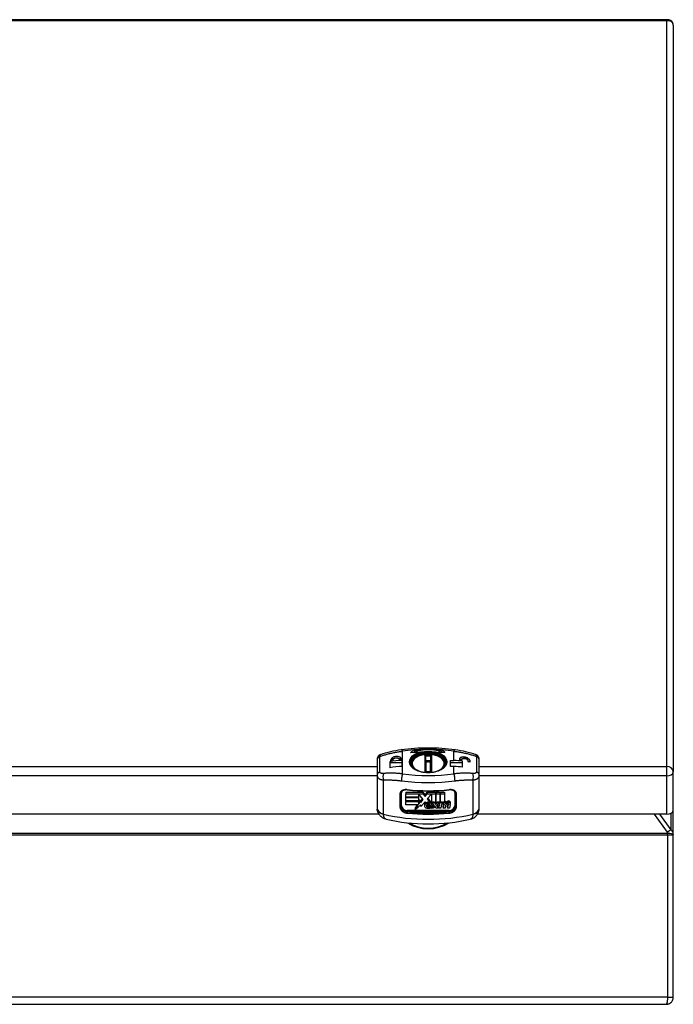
# Model space of a CAD drawing. Header units: inches. Extents: x 10 to 138, y 13 to 85.
# Tile 36 of 41: x 18 to 26, y 73 to 85. Entities that reach past the tile are written whole.
import ezdxf

# ---------------------------------------------------------------- set-up
doc = ezdxf.new("R2010")
doc.units = ezdxf.units.IN
doc.header["$MEASUREMENT"] = 0
doc.layers.add('Visible Edges(ANSI)', color=7, linetype='Continuous', lineweight=25)
doc.layers.add('Visible Tangent Edges(ANSI)', color=7, linetype='Continuous', lineweight=25)

msp = doc.modelspace()

# ---------------------------------------------------------------- linework, layer by layer
at = {"layer": 'Visible Edges(ANSI)'}
for p, q in [((26.139, 85.063), (10.271, 85.063)), ((26.205, 84.997), (26.205, 75.853)), ((22.99, 76.088), (23.03, 76.122)), ((23.078, 76.091), (22.99, 76.088)), ((23.039, 76.104), (23.021, 76.089)), ((23.039, 76.129), (23.039, 76.104)), ((23.053, 76.09), (23.039, 76.104)), ((23.046, 76.123), (23.078, 76.091)), ((23.083, 76.108), (23.068, 76.123)), ((23.332, 76.09), (23.364, 76.123)), ((23.41, 76.09), (23.332, 76.09)), ((23.35, 76.12), (23.335, 76.106)), ((23.371, 76.104), (23.357, 76.09)), ((23.371, 76.129), (23.371, 76.104)), ((23.384, 76.09), (23.371, 76.104)), ((23.378, 76.122), (23.41, 76.09)), ((22.58, 76.004), (22.58, 75.999)), ((22.58, 75.999), (22.58, 75.811)), ((22.737, 75.977), (22.737, 75.905)), ((22.885, 75.966), (22.737, 75.966)), ((22.745, 75.995), (22.745, 75.984)), ((22.775, 75.989), (22.775, 76)), ((22.848, 76.008), (22.848, 75.996)), ((22.877, 75.997), (22.877, 76.009)), ((22.885, 75.92), (22.885, 75.992)), ((22.999, 75.948), (22.999, 75.936)), ((23.172, 75.855), (23.172, 76.042)), ((23.238, 76.042), (23.238, 75.855)), ((23.411, 75.948), (23.411, 75.936)), ((23.478, 75.92), (23.478, 75.992)), ((23.478, 75.992), (23.52, 75.992)), ((23.625, 75.966), (23.478, 75.966)), ((23.588, 76.006), (23.588, 75.995)), ((23.617, 75.992), (23.617, 76.003)), ((23.625, 75.913), (23.625, 75.985)), ((23.69, 75.99), (23.69, 75.979)), ((23.72, 75.972), (23.72, 75.983)), ((23.83, 75.999), (23.83, 76.004)), ((23.83, 75.811), (23.83, 75.999)), ((23.52, 75.92), (23.478, 75.92)), ((26.205, 75.384), (26.205, 75.853)), ((22.58, 75.811), (22.58, 75.413)), ((23.83, 75.413), (23.83, 75.811)), ((22.93, 75.604), (23.141, 75.604)), ((22.93, 75.604), (22.93, 75.587)), ((22.93, 75.587), (23.141, 75.587)), ((22.93, 75.545), (22.93, 75.587)), ((23.144, 75.517), (23.086, 75.586)), ((23.086, 75.586), (23.086, 75.545)), ((23.141, 75.604), (23.141, 75.587)), ((23.141, 75.604), (23.169, 75.57)), ((23.141, 75.587), (23.169, 75.553)), ((23.169, 75.57), (23.191, 75.604)), ((23.169, 75.553), (23.191, 75.587)), ((23.191, 75.604), (23.191, 75.587)), ((23.191, 75.604), (23.296, 75.604)), ((23.191, 75.587), (23.296, 75.587)), ((23.296, 75.604), (23.296, 75.587)), ((23.296, 75.587), (23.296, 75.46)), ((23.303, 75.604), (23.303, 75.587)), ((23.303, 75.604), (23.349, 75.604)), ((23.303, 75.469), (23.303, 75.587)), ((23.303, 75.587), (23.349, 75.587)), ((23.349, 75.604), (23.349, 75.587)), ((23.349, 75.587), (23.349, 75.482)), ((23.356, 75.604), (23.356, 75.587)), ((23.356, 75.604), (23.403, 75.604)), ((23.356, 75.482), (23.356, 75.587)), ((23.356, 75.587), (23.403, 75.587)), ((23.403, 75.604), (23.403, 75.587)), ((23.403, 75.587), (23.403, 75.484)), ((22.87, 75.447), (22.87, 75.585)), ((22.93, 75.545), (22.93, 75.54)), ((23.086, 75.545), (22.93, 75.545)), ((22.93, 75.498), (22.93, 75.54)), ((22.93, 75.54), (23.086, 75.54)), ((23.086, 75.498), (22.93, 75.498)), ((22.93, 75.498), (22.93, 75.493)), ((22.93, 75.451), (22.93, 75.493)), ((22.93, 75.493), (23.086, 75.493)), ((23.086, 75.545), (23.086, 75.54)), ((23.086, 75.54), (23.086, 75.498)), ((23.086, 75.472), (23.11, 75.51)), ((23.086, 75.498), (23.086, 75.493)), ((23.086, 75.493), (23.086, 75.455)), ((23.086, 75.455), (23.11, 75.493)), ((23.11, 75.51), (23.11, 75.493)), ((23.11, 75.51), (23.113, 75.497)), ((23.11, 75.493), (23.113, 75.48)), ((23.113, 75.497), (23.137, 75.525)), ((23.113, 75.48), (23.144, 75.517)), ((23.113, 75.497), (23.113, 75.48)), ((23.166, 75.488), (23.116, 75.431)), ((23.177, 75.473), (23.166, 75.488)), ((23.169, 75.57), (23.169, 75.553)), ((23.249, 75.585), (23.191, 75.522)), ((23.191, 75.522), (23.224, 75.483)), ((23.199, 75.53), (23.224, 75.5)), ((23.2, 75.467), (23.216, 75.467)), ((23.22, 75.484), (23.22, 75.48)), ((23.224, 75.5), (23.224, 75.483)), ((23.244, 75.47), (23.244, 75.453)), ((23.249, 75.482), (23.249, 75.585)), ((23.284, 75.482), (23.249, 75.482)), ((23.255, 75.482), (23.255, 75.479)), ((23.277, 75.444), (23.255, 75.479)), ((23.255, 75.479), (23.281, 75.479)), ((23.281, 75.482), (23.281, 75.479)), ((23.281, 75.479), (23.293, 75.455)), ((23.296, 75.46), (23.284, 75.482)), ((23.293, 75.466), (23.293, 75.455)), ((23.296, 75.455), (23.317, 75.479)), ((23.296, 75.472), (23.303, 75.479)), ((23.315, 75.482), (23.303, 75.469)), ((23.343, 75.479), (23.305, 75.444)), ((23.349, 75.482), (23.315, 75.482)), ((23.317, 75.482), (23.317, 75.479)), ((23.317, 75.479), (23.343, 75.479)), ((23.337, 75.425), (23.349, 75.482)), ((23.337, 75.408), (23.352, 75.479)), ((23.343, 75.482), (23.343, 75.479)), ((23.349, 75.484), (23.352, 75.496)), ((23.352, 75.496), (23.352, 75.479)), ((23.352, 75.496), (23.356, 75.496)), ((23.352, 75.479), (23.37, 75.479)), ((23.375, 75.482), (23.356, 75.482)), ((23.37, 75.479), (23.368, 75.466)), ((23.368, 75.466), (23.373, 75.466)), ((23.37, 75.482), (23.37, 75.479)), ((23.373, 75.482), (23.373, 75.466)), ((23.375, 75.482), (23.375, 75.474)), ((23.375, 75.474), (23.375, 75.482)), ((23.422, 75.48), (23.422, 75.463)), ((23.475, 75.476), (23.475, 75.46)), ((23.54, 75.585), (23.54, 75.447)), ((23.083, 75.451), (22.93, 75.451)), ((23.044, 75.39), (23.083, 75.451)), ((23.044, 75.407), (23.072, 75.451)), ((23.113, 75.449), (23.044, 75.39)), ((23.044, 75.407), (23.044, 75.39)), ((23.116, 75.431), (23.113, 75.449)), ((23.16, 75.451), (23.16, 75.434)), ((23.24, 75.439), (23.182, 75.439)), ((23.222, 75.45), (23.185, 75.45)), ((23.222, 75.462), (23.222, 75.45)), ((23.229, 75.439), (23.229, 75.423)), ((23.229, 75.423), (23.229, 75.412)), ((23.238, 75.425), (23.27, 75.455)), ((23.238, 75.408), (23.277, 75.444)), ((23.238, 75.425), (23.238, 75.408)), ((23.264, 75.408), (23.238, 75.408)), ((23.285, 75.433), (23.264, 75.408)), ((23.289, 75.433), (23.285, 75.433)), ((23.3, 75.408), (23.289, 75.433)), ((23.293, 75.455), (23.296, 75.455)), ((23.296, 75.46), (23.296, 75.455)), ((23.326, 75.408), (23.3, 75.408)), ((23.305, 75.444), (23.326, 75.408)), ((23.311, 75.45), (23.326, 75.425)), ((23.326, 75.425), (23.326, 75.408)), ((23.337, 75.425), (23.337, 75.408)), ((23.358, 75.408), (23.337, 75.408)), ((23.364, 75.437), (23.358, 75.408)), ((23.39, 75.425), (23.398, 75.462)), ((23.39, 75.408), (23.4, 75.453)), ((23.39, 75.425), (23.39, 75.408)), ((23.411, 75.408), (23.39, 75.408)), ((23.417, 75.437), (23.411, 75.408)), ((23.443, 75.425), (23.451, 75.462)), ((23.443, 75.408), (23.453, 75.453)), ((23.443, 75.425), (23.443, 75.408)), ((23.464, 75.408), (23.443, 75.408)), ((23.474, 75.452), (23.464, 75.408)), ((26.205, 75.088), (26.205, 75.384)), ((22.602, 75.336), (13.808, 75.336)), ((26.121, 75.336), (23.808, 75.336)), ((26.205, 75.087), (26.205, 75.088)), ((26.205, 75.087), (26.205, 75.085)), ((26.205, 73.094), (26.205, 75.085)), ((10.291, 73.008), (26.119, 73.008))]:
    msp.add_line(p, q, dxfattribs=at)
at = {"layer": 'Visible Edges(ANSI)', "flags": 128}
for points in [[(26.205, 84.997), (26.204, 85.008), (26.201, 85.021), (26.195, 85.033), (26.191, 85.039), (26.186, 85.044), (26.18, 85.049), (26.175, 85.053), (26.162, 85.059), (26.15, 85.062), (26.139, 85.063)], [(22.625, 76.067), (22.654, 76.077), (22.684, 76.086), (22.715, 76.095), (22.747, 76.103), (22.778, 76.11), (22.81, 76.116), (22.842, 76.122), (22.874, 76.127)], [(22.874, 76.127), (22.914, 76.132), (22.955, 76.137), (22.997, 76.141), (23.038, 76.144), (23.08, 76.147), (23.121, 76.149), (23.163, 76.15), (23.205, 76.15), (23.247, 76.15), (23.289, 76.149), (23.33, 76.147), (23.372, 76.144), (23.413, 76.141), (23.455, 76.137), (23.496, 76.132), (23.536, 76.127)], [(23.411, 75.948), (23.41, 75.96), (23.407, 75.973), (23.401, 75.985), (23.394, 75.997), (23.385, 76.008), (23.374, 76.018), (23.362, 76.027), (23.349, 76.036), (23.334, 76.044), (23.317, 76.051), (23.3, 76.056), (23.282, 76.061), (23.264, 76.065), (23.244, 76.068), (23.225, 76.07), (23.205, 76.07), (23.185, 76.07), (23.166, 76.068), (23.146, 76.065), (23.128, 76.061), (23.11, 76.056), (23.093, 76.051), (23.076, 76.044), (23.061, 76.036), (23.048, 76.027), (23.035, 76.018), (23.025, 76.008), (23.016, 75.997), (23.009, 75.985), (23.003, 75.973), (23, 75.96), (22.999, 75.948)], [(23.03, 76.122), (23.03, 76.122), (23.031, 76.123), (23.031, 76.123), (23.032, 76.123), (23.032, 76.124), (23.032, 76.124), (23.033, 76.124), (23.033, 76.124), (23.033, 76.125), (23.034, 76.125), (23.034, 76.125), (23.034, 76.126), (23.035, 76.126), (23.035, 76.126), (23.036, 76.127), (23.036, 76.127), (23.036, 76.127), (23.037, 76.127), (23.037, 76.128), (23.037, 76.128), (23.038, 76.128), (23.038, 76.129), (23.039, 76.129), (23.039, 76.129)], [(23.039, 76.129), (23.039, 76.129), (23.04, 76.129), (23.04, 76.128), (23.04, 76.128), (23.04, 76.128), (23.041, 76.128), (23.041, 76.127), (23.041, 76.127), (23.041, 76.127), (23.042, 76.127), (23.042, 76.126), (23.042, 76.126), (23.043, 76.126), (23.043, 76.126), (23.043, 76.125), (23.043, 76.125), (23.044, 76.125), (23.044, 76.125), (23.044, 76.124), (23.045, 76.124), (23.045, 76.124), (23.045, 76.124), (23.045, 76.123), (23.046, 76.123)], [(23.075, 76.125), (23.084, 76.128), (23.094, 76.13), (23.104, 76.132), (23.114, 76.134), (23.124, 76.135), (23.135, 76.137), (23.146, 76.138), (23.157, 76.139), (23.168, 76.14), (23.18, 76.14), (23.191, 76.14), (23.203, 76.141), (23.214, 76.141), (23.225, 76.14), (23.237, 76.14), (23.248, 76.139), (23.259, 76.138), (23.271, 76.137), (23.282, 76.136), (23.293, 76.134), (23.304, 76.132), (23.314, 76.13), (23.325, 76.128), (23.335, 76.125)], [(23.364, 76.123), (23.365, 76.123), (23.365, 76.124), (23.365, 76.124), (23.365, 76.124), (23.366, 76.124), (23.366, 76.125), (23.366, 76.125), (23.366, 76.125), (23.367, 76.125), (23.367, 76.126), (23.367, 76.126), (23.368, 76.126), (23.368, 76.126), (23.368, 76.127), (23.368, 76.127), (23.369, 76.127), (23.369, 76.127), (23.369, 76.128), (23.369, 76.128), (23.37, 76.128), (23.37, 76.128), (23.37, 76.129), (23.371, 76.129), (23.371, 76.129)], [(23.371, 76.129), (23.371, 76.129), (23.372, 76.129), (23.372, 76.128), (23.372, 76.128), (23.372, 76.128), (23.373, 76.127), (23.373, 76.127), (23.373, 76.127), (23.374, 76.127), (23.374, 76.126), (23.374, 76.126), (23.375, 76.126), (23.375, 76.125), (23.375, 76.125), (23.376, 76.125), (23.376, 76.124), (23.376, 76.124), (23.377, 76.124), (23.377, 76.124), (23.377, 76.123), (23.378, 76.123), (23.378, 76.123), (23.378, 76.122), (23.378, 76.122)], [(23.536, 76.127), (23.568, 76.122), (23.6, 76.116), (23.632, 76.11), (23.663, 76.103), (23.695, 76.095), (23.725, 76.086), (23.756, 76.077), (23.785, 76.067)], [(22.625, 76.067), (22.615, 76.063), (22.605, 76.057), (22.597, 76.049), (22.59, 76.04), (22.585, 76.03), (22.582, 76.021), (22.58, 76.012), (22.58, 76.004)], [(22.877, 76.009), (22.877, 76.014), (22.875, 76.018), (22.872, 76.023), (22.868, 76.028), (22.863, 76.032), (22.858, 76.035), (22.851, 76.038), (22.844, 76.04), (22.836, 76.042), (22.828, 76.043), (22.819, 76.043), (22.811, 76.043), (22.803, 76.041), (22.794, 76.04), (22.786, 76.037), (22.778, 76.034), (22.771, 76.03), (22.765, 76.026), (22.759, 76.021), (22.754, 76.016), (22.75, 76.011), (22.748, 76.006), (22.746, 76), (22.745, 75.995)], [(22.775, 76), (22.775, 76.003), (22.776, 76.006), (22.778, 76.009), (22.78, 76.012), (22.782, 76.014), (22.786, 76.017), (22.789, 76.019), (22.793, 76.021), (22.797, 76.023), (22.802, 76.024), (22.807, 76.025), (22.811, 76.026), (22.816, 76.026), (22.821, 76.026), (22.825, 76.025), (22.829, 76.025), (22.833, 76.023), (22.837, 76.022), (22.84, 76.02), (22.843, 76.018), (22.845, 76.016), (22.846, 76.013), (22.847, 76.01), (22.848, 76.008)], [(23.049, 75.882), (23.037, 75.891), (23.025, 75.9), (23.016, 75.91), (23.008, 75.92), (23.002, 75.93), (22.998, 75.94), (22.995, 75.95), (22.994, 75.96)], [(23.416, 75.96), (23.415, 75.95), (23.412, 75.94), (23.408, 75.93), (23.402, 75.92), (23.394, 75.91), (23.385, 75.9), (23.373, 75.891), (23.361, 75.882)], [(23.72, 75.983), (23.719, 75.988), (23.717, 75.993), (23.715, 75.999), (23.711, 76.004), (23.706, 76.01), (23.7, 76.015), (23.694, 76.019), (23.687, 76.024), (23.679, 76.027), (23.671, 76.031), (23.663, 76.033), (23.654, 76.035), (23.646, 76.036), (23.637, 76.037), (23.629, 76.036), (23.621, 76.035), (23.614, 76.033), (23.608, 76.031), (23.602, 76.028), (23.597, 76.024), (23.593, 76.02), (23.59, 76.016), (23.588, 76.011), (23.588, 76.006)], [(23.617, 76.003), (23.618, 76.005), (23.619, 76.008), (23.62, 76.011), (23.622, 76.013), (23.625, 76.015), (23.628, 76.016), (23.632, 76.017), (23.636, 76.018), (23.64, 76.019), (23.645, 76.019), (23.649, 76.019), (23.654, 76.018), (23.659, 76.017), (23.663, 76.016), (23.668, 76.014), (23.672, 76.012), (23.676, 76.01), (23.679, 76.007), (23.683, 76.005), (23.685, 76.002), (23.687, 75.999), (23.689, 75.996), (23.69, 75.993), (23.69, 75.99)], [(23.83, 76.004), (23.829, 76.012), (23.828, 76.021), (23.825, 76.03), (23.82, 76.04), (23.813, 76.049), (23.805, 76.057), (23.795, 76.063), (23.785, 76.067)], [(23.046, 75.884), (23.062, 75.876), (23.08, 75.868), (23.098, 75.862), (23.118, 75.856), (23.139, 75.852), (23.161, 75.849), (23.183, 75.847), (23.205, 75.846), (23.227, 75.847), (23.249, 75.849), (23.271, 75.852), (23.292, 75.856), (23.312, 75.862), (23.33, 75.868), (23.348, 75.876), (23.364, 75.884)], [(23.24, 75.855), (23.223, 75.854), (23.205, 75.853), (23.187, 75.854), (23.17, 75.855)], [(22.948, 75.633), (22.94, 75.633), (22.932, 75.633), (22.925, 75.633), (22.917, 75.632), (22.91, 75.63), (22.904, 75.628), (22.897, 75.625), (22.892, 75.622), (22.883, 75.614), (22.876, 75.606), (22.872, 75.596), (22.87, 75.585)], [(22.948, 75.633), (23.012, 75.627), (23.076, 75.623), (23.14, 75.621), (23.205, 75.62), (23.27, 75.621), (23.334, 75.623), (23.398, 75.627), (23.462, 75.633)], [(23.54, 75.585), (23.538, 75.596), (23.534, 75.606), (23.527, 75.614), (23.518, 75.622), (23.513, 75.625), (23.506, 75.628), (23.5, 75.63), (23.493, 75.632), (23.485, 75.633), (23.478, 75.633), (23.47, 75.633), (23.462, 75.633)], [(22.689, 75.275), (22.672, 75.28), (22.663, 75.284), (22.654, 75.288), (22.645, 75.293), (22.636, 75.3), (22.627, 75.307), (22.619, 75.315), (22.611, 75.324), (22.604, 75.333), (22.598, 75.343), (22.593, 75.354), (22.588, 75.364), (22.585, 75.375), (22.582, 75.386), (22.581, 75.397)], [(23.72, 75.275), (23.738, 75.28), (23.747, 75.284), (23.756, 75.288), (23.765, 75.293), (23.774, 75.3), (23.783, 75.307), (23.791, 75.315), (23.799, 75.324), (23.806, 75.333), (23.812, 75.343), (23.817, 75.354), (23.822, 75.364), (23.825, 75.375), (23.828, 75.386), (23.829, 75.397)], [(22.689, 75.275), (22.752, 75.261), (22.815, 75.249), (22.878, 75.239), (22.943, 75.231), (23.008, 75.225), (23.073, 75.22), (23.139, 75.218), (23.205, 75.217), (23.271, 75.218), (23.336, 75.22), (23.402, 75.225), (23.467, 75.231), (23.531, 75.239), (23.595, 75.249), (23.658, 75.261), (23.72, 75.275)], [(26.119, 73.008), (26.124, 73.008), (26.129, 73.009), (26.133, 73.009), (26.138, 73.01), (26.143, 73.012), (26.148, 73.013), (26.152, 73.015), (26.157, 73.017), (26.161, 73.019), (26.166, 73.022), (26.17, 73.025), (26.174, 73.029), (26.179, 73.032), (26.182, 73.036), (26.186, 73.041), (26.19, 73.045), (26.193, 73.05), (26.196, 73.056), (26.199, 73.062), (26.201, 73.068), (26.203, 73.074), (26.204, 73.081), (26.205, 73.087), (26.205, 73.094)]]:
    msp.add_lwpolyline(points, dxfattribs=at)
at = {"layer": 'Visible Edges(ANSI)'}
for centre, major_axis, ratio, start_param, end_param in [((23.205, 75.976), (0.29, 0), 0.573576, 2.035105, 2.06049), ((23.205, 75.976), (-0.261, 0), 0.573576, 4.18879, 5.198243), ((23.205, 75.976), (0.29, 0), 0.573576, 1.047198, 1.106488), ((22.89, 75.46), (-0.65, 0), 0.819152, 4.719963, 4.949394), ((22.811, 75.983), (-0.0659, 0), 0.573576, 5.06783, 6.252736), ((22.89, 75.465), (0.65, 0), 0.819152, 1.748968, 1.795353), ((22.811, 75.983), (0.0659, 0), 0.573576, 0.388037, 1.03575), ((22.89, 75.465), (0.65, 0), 0.819152, 1.59049, 1.635979), ((23.52, 75.46), (-0.65, 0), 0.819152, 4.549588, 4.712389), ((23.52, 75.465), (0.65, 0), 0.819152, 1.420264, 1.466084), ((23.654, 75.983), (0.0659, 0), 0.573576, 0, 2.837451), ((23.52, 75.465), (0.65, 0), 0.819152, 1.258229, 1.305641), ((22.89, 75.387), (0.65, 0), 0.819152, 1.57837, 1.807802), ((23.52, 75.387), (0.65, 0), 0.819152, 1.407995, 1.570796), ((23.223, 75.45), (-0.0627, 0), 0.819152, 5.666637, 6.223227), ((23.223, 75.433), (-0.0627, 0), 0.819152, 5.483273, 6.223227), ((23.212, 75.442), (-0.052, 0), 0.819152, 4.486876, 5.465997), ((23.212, 75.442), (0.0471, 0), 0.819152, 1.403394, 2.341681), ((23.211, 75.448), (-0.0265, 0), 0.819152, 5.050628, 6.160969), ((23.208, 75.455), (0.0172, 0), 0.819152, 0.893, 1.909036), ((23.209, 75.456), (0.015, 0), 0.819152, 5.784976, 7.176186), ((23.218, 75.46), (0.0239, 0), 0.819152, 0.416165, 1.484929), ((23.218, 75.477), (0.0239, 0), 0.819152, 0.416165, 1.324675), ((23.199, 75.47), (0.0444, 0), 0.819152, 0, 0.416165), ((23.199, 75.453), (0.0444, 0), 0.819152, 5.867021, 6.69935), ((23.405, 75.45), (0.0378, 0), 0.819152, 1.56168, 2.572814), ((23.391, 75.45), (-0.0198, 0), 0.819152, 4.817632, 5.717685), ((23.402, 75.453), (-0.0378, 0), 0.819152, 4.691362, 5.525449), ((23.39, 75.459), (-0.00945, 0), 0.819152, 3.552742, 4.817632), ((23.405, 75.467), (0.0378, 0), 0.819152, 1.56168, 1.624205), ((23.405, 75.484), (0.016, 0), 0.819152, 0.29658, 1.56168), ((23.405, 75.467), (0.016, 0), 0.819152, 0.29658, 1.56168), ((23.377, 75.477), (0.0454, 0), 0.819152, 0.063127, 0.29658), ((23.377, 75.46), (0.0454, 0), 0.819152, 0.063127, 0.29658), ((23.457, 75.466), (0.0387, 0), 0.819152, 1.56519, 2.686948), ((23.457, 75.449), (0.0387, 0), 0.819152, 1.56519, 2.686948), ((23.444, 75.45), (-0.0198, 0), 0.819152, 4.818901, 5.717844), ((23.443, 75.459), (-0.00945, 0), 0.819152, 3.552596, 4.818901), ((23.457, 75.484), (0.0165, 0), 0.819152, 0.322446, 1.56519), ((23.457, 75.467), (0.0165, 0), 0.819152, 0.322446, 1.56519), ((23.43, 75.476), (0.0454, 0), 0.819152, 0, 0.322446), ((23.43, 75.46), (0.0454, 0), 0.819152, 6.091199, 6.605631), ((22.727, 75.413), (-0.147, -0.002), 0.993754, 6.266355, 6.376615), ((23.192, 75.451), (-0.0311, 0), 0.819152, 6.223227, 6.283185), ((23.192, 75.434), (-0.0311, 0), 0.819152, 6.223227, 7.706685), ((23.197, 75.435), (-0.0151, 0), 0.819152, 5.995661, 7.412036), ((23.201, 75.486), (-0.0956, 0), 0.819152, 1.4235, 1.873336), ((23.211, 75.46), (0.0483, 0), 0.819152, 4.270443, 5.106151), ((23.211, 75.477), (0.0483, 0), 0.819152, 4.429514, 4.995264), ((23.436, 75.427), (-0.0732, 0), 0.819152, 5.717685, 6.108652), ((23.381, 75.455), (0.0194, 0), 0.819152, 6.108652, 6.694335), ((23.489, 75.428), (-0.0732, 0), 0.819152, 5.734426, 6.123063), ((23.434, 75.455), (0.0194, 0), 0.819152, 6.108516, 6.694188), ((23.683, 75.413), (0.147, -0.002), 0.993754, 6.189755, 6.300016), ((26.121, 75.384), (0.084, 0), 0.573576, 4.712389, 6.283185), ((23.205, 75.622), (0.472, 0), 0.984808, 4.141098, 5.28368), ((23.205, 75.631), (-0.472, 0), 0.984808, 1.047323, 2.094269)]:
    msp.add_ellipse(centre, major_axis=major_axis, ratio=ratio, start_param=start_param, end_param=end_param, dxfattribs=at)
at = {"layer": 'Visible Tangent Edges(ANSI)'}
for p, q in [((26.121, 85.048), (10.289, 85.048)), ((26.121, 85.048), (26.121, 75.921)), ((22.89, 75.83), (22.89, 76.107)), ((23.52, 75.992), (23.52, 76.107)), ((22.614, 75.855), (22.614, 76.043)), ((23.162, 76.057), (23.162, 75.855)), ((23.176, 75.988), (23.176, 76.045)), ((23.182, 75.854), (23.182, 75.974)), ((23.228, 75.974), (23.228, 75.854)), ((23.234, 76.045), (23.234, 75.988)), ((23.248, 75.855), (23.248, 76.057)), ((23.796, 76.043), (23.796, 75.855)), ((13.83, 75.921), (22.58, 75.921)), ((23.52, 75.83), (23.52, 75.92)), ((23.83, 75.921), (26.121, 75.921)), ((26.121, 75.921), (26.121, 75.804)), ((22.58, 75.804), (13.83, 75.804)), ((26.121, 75.804), (23.83, 75.804)), ((26.121, 75.804), (26.121, 75.336)), ((22.88, 75.439), (22.88, 75.6)), ((23.53, 75.6), (23.53, 75.439)), ((22.858, 75.579), (22.858, 75.44)), ((23.179, 75.475), (23.179, 75.469)), ((23.24, 75.485), (23.24, 75.468)), ((23.405, 75.497), (23.405, 75.481)), ((23.42, 75.488), (23.42, 75.471)), ((23.457, 75.497), (23.457, 75.481)), ((23.473, 75.488), (23.473, 75.471)), ((23.552, 75.44), (23.552, 75.579)), ((23.461, 75.383), (22.949, 75.383)), ((22.949, 75.383), (22.949, 75.369)), ((22.949, 75.369), (23.461, 75.369)), ((22.949, 75.363), (22.949, 75.369)), ((23.161, 75.453), (23.161, 75.436)), ((23.19, 75.439), (23.19, 75.424)), ((23.4, 75.458), (23.4, 75.453)), ((23.453, 75.458), (23.453, 75.453)), ((23.461, 75.383), (23.461, 75.369)), ((23.461, 75.369), (23.461, 75.363)), ((26.18, 75.143), (26.18, 75.35)), ((25.969, 75.336), (26.129, 75.114)), ((26.18, 75.143), (26.041, 75.336)), ((26.133, 75.1), (10.277, 75.1)), ((10.277, 75.085), (26.133, 75.085)), ((26.133, 75.1), (26.133, 75.1)), ((26.133, 75.085), (26.133, 75.1)), ((26.133, 75.085), (26.133, 73.094)), ((26.133, 75.085), (26.205, 75.085)), ((26.133, 73.094), (10.277, 73.094)), ((26.133, 73.094), (26.205, 73.094))]:
    msp.add_line(p, q, dxfattribs=at)
at = {"layer": 'Visible Tangent Edges(ANSI)', "flags": 128}
for points in [[(22.614, 76.043), (22.625, 76.047), (22.636, 76.051), (22.647, 76.054), (22.658, 76.058), (22.669, 76.061), (22.681, 76.064), (22.692, 76.068), (22.703, 76.071), (22.715, 76.074), (22.727, 76.077), (22.738, 76.08), (22.75, 76.082), (22.761, 76.085), (22.773, 76.088), (22.785, 76.09), (22.796, 76.092), (22.808, 76.095), (22.82, 76.097), (22.832, 76.099), (22.843, 76.1), (22.855, 76.102), (22.867, 76.104), (22.878, 76.105), (22.89, 76.107)], [(23.52, 76.107), (23.532, 76.105), (23.543, 76.104), (23.555, 76.102), (23.567, 76.1), (23.578, 76.099), (23.59, 76.097), (23.602, 76.095), (23.613, 76.092), (23.625, 76.09), (23.637, 76.088), (23.649, 76.085), (23.66, 76.082), (23.672, 76.08), (23.683, 76.077), (23.695, 76.074), (23.706, 76.071), (23.718, 76.068), (23.729, 76.064), (23.741, 76.061), (23.752, 76.058), (23.763, 76.054), (23.774, 76.051), (23.785, 76.047), (23.796, 76.043)], [(22.614, 76.043), (22.614, 76.044), (22.614, 76.044), (22.614, 76.044), (22.614, 76.045), (22.614, 76.045), (22.614, 76.046), (22.614, 76.046), (22.614, 76.046), (22.614, 76.047), (22.614, 76.047), (22.614, 76.047), (22.614, 76.048), (22.614, 76.048), (22.614, 76.048), (22.614, 76.049), (22.614, 76.049), (22.614, 76.049), (22.614, 76.05), (22.614, 76.05), (22.614, 76.05), (22.614, 76.051), (22.615, 76.051), (22.615, 76.051), (22.615, 76.052)], [(22.615, 76.052), (22.615, 76.053), (22.615, 76.054), (22.615, 76.054), (22.615, 76.055), (22.616, 76.056), (22.616, 76.057), (22.616, 76.058), (22.616, 76.059), (22.617, 76.06), (22.617, 76.06), (22.618, 76.061), (22.618, 76.062), (22.618, 76.062), (22.619, 76.063), (22.619, 76.064), (22.62, 76.064), (22.62, 76.065), (22.621, 76.065), (22.622, 76.065), (22.622, 76.066), (22.623, 76.066), (22.623, 76.067), (22.624, 76.067), (22.625, 76.067)], [(23.176, 76.045), (23.176, 76.046), (23.175, 76.046), (23.175, 76.047), (23.175, 76.048), (23.175, 76.048), (23.174, 76.049), (23.174, 76.05), (23.173, 76.05), (23.173, 76.051), (23.172, 76.051), (23.171, 76.052), (23.171, 76.053), (23.17, 76.053), (23.169, 76.054), (23.169, 76.054), (23.168, 76.055), (23.167, 76.055), (23.166, 76.055), (23.166, 76.056), (23.165, 76.056), (23.164, 76.056), (23.163, 76.057), (23.162, 76.057), (23.162, 76.057)], [(23.162, 76.057), (23.162, 76.057), (23.163, 76.056), (23.163, 76.056), (23.164, 76.055), (23.164, 76.055), (23.165, 76.054), (23.166, 76.054), (23.166, 76.053), (23.167, 76.053), (23.167, 76.052), (23.168, 76.051), (23.168, 76.051), (23.169, 76.05), (23.169, 76.049), (23.169, 76.049), (23.17, 76.048), (23.17, 76.047), (23.171, 76.046), (23.171, 76.046), (23.171, 76.045), (23.171, 76.044), (23.171, 76.043), (23.171, 76.043), (23.172, 76.042)], [(23.172, 75.985), (23.172, 75.984), (23.172, 75.984), (23.172, 75.983), (23.172, 75.982), (23.172, 75.982), (23.172, 75.981), (23.173, 75.98), (23.173, 75.98), (23.174, 75.979), (23.174, 75.979), (23.174, 75.978), (23.175, 75.978), (23.175, 75.977), (23.176, 75.977), (23.176, 75.976), (23.177, 75.976), (23.178, 75.976), (23.178, 75.975), (23.179, 75.975), (23.179, 75.975), (23.18, 75.975), (23.18, 75.974), (23.181, 75.974), (23.182, 75.974)], [(23.182, 75.974), (23.181, 75.974), (23.181, 75.975), (23.181, 75.975), (23.18, 75.976), (23.18, 75.976), (23.18, 75.976), (23.179, 75.977), (23.179, 75.977), (23.179, 75.978), (23.178, 75.978), (23.178, 75.979), (23.178, 75.98), (23.177, 75.98), (23.177, 75.981), (23.177, 75.982), (23.177, 75.982), (23.176, 75.983), (23.176, 75.984), (23.176, 75.984), (23.176, 75.985), (23.176, 75.986), (23.176, 75.986), (23.176, 75.987), (23.176, 75.988)], [(23.234, 75.988), (23.234, 75.987), (23.234, 75.986), (23.234, 75.986), (23.234, 75.985), (23.234, 75.984), (23.234, 75.984), (23.234, 75.983), (23.233, 75.982), (23.233, 75.982), (23.233, 75.981), (23.233, 75.98), (23.232, 75.98), (23.232, 75.979), (23.232, 75.978), (23.231, 75.978), (23.231, 75.977), (23.231, 75.977), (23.23, 75.976), (23.23, 75.976), (23.23, 75.976), (23.229, 75.975), (23.229, 75.975), (23.229, 75.974), (23.228, 75.974)], [(23.228, 75.974), (23.229, 75.974), (23.23, 75.974), (23.23, 75.975), (23.231, 75.975), (23.231, 75.975), (23.232, 75.975), (23.232, 75.976), (23.233, 75.976), (23.233, 75.976), (23.234, 75.977), (23.235, 75.977), (23.235, 75.978), (23.235, 75.978), (23.236, 75.979), (23.236, 75.979), (23.237, 75.98), (23.237, 75.98), (23.237, 75.981), (23.238, 75.982), (23.238, 75.982), (23.238, 75.983), (23.238, 75.984), (23.238, 75.984), (23.238, 75.985)], [(23.248, 76.057), (23.248, 76.057), (23.247, 76.057), (23.246, 76.056), (23.245, 76.056), (23.244, 76.056), (23.244, 76.055), (23.243, 76.055), (23.242, 76.055), (23.241, 76.054), (23.241, 76.054), (23.24, 76.053), (23.239, 76.053), (23.238, 76.052), (23.238, 76.051), (23.237, 76.051), (23.237, 76.05), (23.236, 76.05), (23.236, 76.049), (23.235, 76.048), (23.235, 76.048), (23.235, 76.047), (23.234, 76.046), (23.234, 76.046), (23.234, 76.045)], [(23.238, 76.042), (23.238, 76.043), (23.239, 76.043), (23.239, 76.044), (23.239, 76.045), (23.239, 76.046), (23.239, 76.046), (23.24, 76.047), (23.24, 76.048), (23.24, 76.049), (23.241, 76.049), (23.241, 76.05), (23.242, 76.051), (23.242, 76.051), (23.243, 76.052), (23.243, 76.053), (23.244, 76.053), (23.244, 76.054), (23.245, 76.054), (23.246, 76.055), (23.246, 76.055), (23.247, 76.056), (23.247, 76.056), (23.248, 76.057), (23.248, 76.057)], [(23.785, 76.067), (23.786, 76.067), (23.787, 76.067), (23.787, 76.066), (23.788, 76.066), (23.788, 76.065), (23.789, 76.065), (23.79, 76.065), (23.79, 76.064), (23.791, 76.064), (23.791, 76.063), (23.792, 76.062), (23.792, 76.062), (23.792, 76.061), (23.793, 76.06), (23.793, 76.06), (23.794, 76.059), (23.794, 76.058), (23.794, 76.057), (23.794, 76.056), (23.795, 76.055), (23.795, 76.054), (23.795, 76.054), (23.795, 76.053), (23.795, 76.052)], [(23.795, 76.052), (23.795, 76.051), (23.795, 76.051), (23.795, 76.051), (23.795, 76.05), (23.796, 76.05), (23.796, 76.05), (23.796, 76.049), (23.796, 76.049), (23.796, 76.049), (23.796, 76.048), (23.796, 76.048), (23.796, 76.048), (23.796, 76.047), (23.796, 76.047), (23.796, 76.047), (23.796, 76.046), (23.796, 76.046), (23.796, 76.046), (23.796, 76.045), (23.796, 76.045), (23.796, 76.044), (23.796, 76.044), (23.796, 76.044), (23.796, 76.043)], [(22.66, 75.835), (22.657, 75.835), (22.653, 75.834), (22.65, 75.834), (22.647, 75.834), (22.644, 75.835), (22.642, 75.835), (22.639, 75.835), (22.636, 75.835), (22.634, 75.836), (22.631, 75.837), (22.629, 75.837), (22.627, 75.838), (22.625, 75.839), (22.623, 75.84), (22.621, 75.841), (22.62, 75.842), (22.619, 75.843), (22.617, 75.845), (22.616, 75.846), (22.615, 75.848), (22.615, 75.85), (22.614, 75.851), (22.614, 75.853), (22.614, 75.855)], [(22.89, 75.83), (22.88, 75.831), (22.87, 75.832), (22.86, 75.833), (22.85, 75.834), (22.84, 75.835), (22.83, 75.836), (22.82, 75.836), (22.81, 75.837), (22.801, 75.837), (22.791, 75.838), (22.781, 75.838), (22.771, 75.838), (22.762, 75.838), (22.752, 75.838), (22.743, 75.838), (22.733, 75.838), (22.724, 75.838), (22.715, 75.838), (22.705, 75.838), (22.696, 75.837), (22.687, 75.837), (22.678, 75.836), (22.669, 75.836), (22.66, 75.835)], [(23.171, 75.855), (23.171, 75.856), (23.171, 75.856), (23.171, 75.856), (23.17, 75.856), (23.17, 75.857), (23.17, 75.857), (23.169, 75.857), (23.169, 75.857), (23.169, 75.857), (23.168, 75.857), (23.168, 75.857), (23.167, 75.857), (23.167, 75.857), (23.166, 75.857), (23.166, 75.857), (23.165, 75.857), (23.165, 75.856), (23.164, 75.856), (23.164, 75.856), (23.164, 75.856), (23.163, 75.855), (23.163, 75.855), (23.162, 75.855), (23.162, 75.855)], [(23.162, 75.855), (23.162, 75.855), (23.162, 75.855), (23.163, 75.855), (23.163, 75.855), (23.163, 75.855), (23.164, 75.855), (23.164, 75.855), (23.164, 75.855), (23.165, 75.855), (23.165, 75.855), (23.165, 75.855), (23.166, 75.855), (23.166, 75.855), (23.166, 75.855), (23.167, 75.855), (23.167, 75.855), (23.167, 75.855), (23.168, 75.855), (23.168, 75.855), (23.168, 75.855), (23.169, 75.855), (23.169, 75.855), (23.169, 75.855), (23.17, 75.855)], [(23.248, 75.855), (23.248, 75.855), (23.247, 75.855), (23.247, 75.855), (23.246, 75.856), (23.246, 75.856), (23.245, 75.856), (23.245, 75.856), (23.244, 75.857), (23.244, 75.857), (23.244, 75.857), (23.243, 75.857), (23.243, 75.857), (23.242, 75.857), (23.242, 75.857), (23.241, 75.857), (23.241, 75.857), (23.241, 75.857), (23.24, 75.857), (23.24, 75.857), (23.24, 75.856), (23.239, 75.856), (23.239, 75.856), (23.239, 75.856), (23.239, 75.855)], [(23.24, 75.855), (23.241, 75.855), (23.241, 75.855), (23.241, 75.855), (23.242, 75.855), (23.242, 75.855), (23.242, 75.855), (23.243, 75.855), (23.243, 75.855), (23.243, 75.855), (23.244, 75.855), (23.244, 75.855), (23.244, 75.855), (23.245, 75.855), (23.245, 75.855), (23.245, 75.855), (23.246, 75.855), (23.246, 75.855), (23.246, 75.855), (23.247, 75.855), (23.247, 75.855), (23.247, 75.855), (23.248, 75.855), (23.248, 75.855), (23.248, 75.855)], [(23.75, 75.835), (23.741, 75.836), (23.732, 75.836), (23.723, 75.837), (23.714, 75.837), (23.705, 75.838), (23.695, 75.838), (23.686, 75.838), (23.677, 75.838), (23.667, 75.838), (23.658, 75.838), (23.648, 75.838), (23.638, 75.838), (23.629, 75.838), (23.619, 75.838), (23.609, 75.837), (23.6, 75.837), (23.59, 75.836), (23.58, 75.836), (23.57, 75.835), (23.56, 75.834), (23.55, 75.833), (23.54, 75.832), (23.53, 75.831), (23.52, 75.83)], [(23.796, 75.855), (23.796, 75.853), (23.796, 75.851), (23.795, 75.85), (23.794, 75.848), (23.794, 75.846), (23.793, 75.845), (23.791, 75.843), (23.79, 75.842), (23.788, 75.841), (23.787, 75.84), (23.785, 75.839), (23.783, 75.838), (23.781, 75.837), (23.779, 75.837), (23.776, 75.836), (23.774, 75.835), (23.771, 75.835), (23.768, 75.835), (23.766, 75.835), (23.763, 75.834), (23.76, 75.834), (23.757, 75.834), (23.753, 75.835), (23.75, 75.835)], [(22.58, 75.811), (22.58, 75.807), (22.581, 75.804), (22.581, 75.8), (22.583, 75.796), (22.584, 75.793), (22.586, 75.789), (22.588, 75.786), (22.59, 75.783), (22.593, 75.78), (22.596, 75.777), (22.599, 75.774), (22.602, 75.772), (22.606, 75.769), (22.61, 75.767), (22.614, 75.765), (22.618, 75.763), (22.623, 75.762), (22.628, 75.76), (22.632, 75.759), (22.637, 75.757), (22.643, 75.756), (22.648, 75.755), (22.653, 75.755), (22.659, 75.754)], [(22.657, 75.338), (22.657, 75.355), (22.657, 75.372), (22.657, 75.39), (22.658, 75.407), (22.658, 75.424), (22.658, 75.442), (22.658, 75.459), (22.658, 75.476), (22.658, 75.494), (22.658, 75.511), (22.658, 75.528), (22.658, 75.546), (22.658, 75.563), (22.658, 75.58), (22.658, 75.598), (22.658, 75.615), (22.658, 75.633), (22.659, 75.65), (22.659, 75.667), (22.659, 75.685), (22.659, 75.702), (22.659, 75.719), (22.659, 75.737), (22.659, 75.754)], [(22.659, 75.754), (22.667, 75.754), (22.676, 75.755), (22.685, 75.755), (22.693, 75.755), (22.702, 75.755), (22.711, 75.755), (22.72, 75.755), (22.729, 75.755), (22.738, 75.755), (22.747, 75.755), (22.756, 75.755), (22.765, 75.754), (22.774, 75.754), (22.783, 75.753), (22.792, 75.753), (22.802, 75.752), (22.811, 75.751), (22.82, 75.751), (22.83, 75.75), (22.839, 75.749), (22.849, 75.748), (22.858, 75.747), (22.867, 75.746), (22.877, 75.745)], [(23.533, 75.745), (23.542, 75.746), (23.552, 75.747), (23.561, 75.748), (23.571, 75.749), (23.58, 75.75), (23.59, 75.751), (23.599, 75.751), (23.608, 75.752), (23.618, 75.753), (23.627, 75.753), (23.636, 75.754), (23.645, 75.754), (23.654, 75.755), (23.663, 75.755), (23.672, 75.755), (23.681, 75.755), (23.69, 75.755), (23.699, 75.755), (23.708, 75.755), (23.717, 75.755), (23.725, 75.755), (23.734, 75.755), (23.743, 75.754), (23.751, 75.754)], [(23.751, 75.754), (23.757, 75.755), (23.762, 75.755), (23.767, 75.756), (23.772, 75.757), (23.777, 75.759), (23.782, 75.76), (23.787, 75.762), (23.792, 75.763), (23.796, 75.765), (23.8, 75.767), (23.804, 75.769), (23.807, 75.772), (23.811, 75.774), (23.814, 75.777), (23.817, 75.78), (23.82, 75.783), (23.822, 75.786), (23.824, 75.789), (23.826, 75.793), (23.827, 75.796), (23.828, 75.8), (23.829, 75.804), (23.83, 75.807), (23.83, 75.811)], [(23.751, 75.754), (23.751, 75.737), (23.751, 75.719), (23.751, 75.702), (23.751, 75.685), (23.751, 75.667), (23.751, 75.65), (23.751, 75.633), (23.752, 75.615), (23.752, 75.598), (23.752, 75.58), (23.752, 75.563), (23.752, 75.546), (23.752, 75.528), (23.752, 75.511), (23.752, 75.494), (23.752, 75.476), (23.752, 75.459), (23.752, 75.442), (23.752, 75.424), (23.752, 75.407), (23.752, 75.39), (23.753, 75.372), (23.753, 75.355), (23.753, 75.338)], [(22.947, 75.636), (22.942, 75.637), (22.936, 75.637), (22.93, 75.637), (22.924, 75.637), (22.919, 75.636), (22.913, 75.635), (22.908, 75.634), (22.903, 75.632), (22.898, 75.631), (22.893, 75.629), (22.889, 75.626), (22.884, 75.624), (22.88, 75.621), (22.877, 75.618), (22.873, 75.615), (22.87, 75.612), (22.867, 75.608), (22.865, 75.604), (22.863, 75.601), (22.861, 75.596), (22.86, 75.592), (22.859, 75.588), (22.858, 75.584), (22.858, 75.579)], [(23.552, 75.579), (23.552, 75.584), (23.551, 75.588), (23.55, 75.592), (23.549, 75.596), (23.547, 75.601), (23.545, 75.604), (23.542, 75.608), (23.54, 75.612), (23.537, 75.615), (23.533, 75.618), (23.529, 75.621), (23.526, 75.624), (23.521, 75.626), (23.517, 75.629), (23.512, 75.631), (23.507, 75.632), (23.502, 75.634), (23.497, 75.635), (23.491, 75.636), (23.486, 75.637), (23.48, 75.637), (23.474, 75.637), (23.468, 75.637), (23.463, 75.636)], [(22.858, 75.44), (22.858, 75.44), (22.858, 75.439), (22.858, 75.439), (22.858, 75.438), (22.858, 75.438), (22.858, 75.437), (22.858, 75.437), (22.858, 75.436), (22.858, 75.436), (22.858, 75.435), (22.858, 75.435), (22.858, 75.434), (22.858, 75.434), (22.858, 75.433), (22.858, 75.433), (22.858, 75.432), (22.858, 75.432), (22.858, 75.431), (22.858, 75.431), (22.858, 75.43), (22.858, 75.43), (22.858, 75.429), (22.858, 75.429), (22.858, 75.428)], [(22.858, 75.428), (22.858, 75.426), (22.858, 75.423), (22.859, 75.421), (22.859, 75.418), (22.86, 75.416), (22.86, 75.413), (22.861, 75.411), (22.862, 75.408), (22.863, 75.405), (22.864, 75.403), (22.865, 75.4), (22.867, 75.398), (22.868, 75.396), (22.87, 75.393), (22.871, 75.391), (22.873, 75.388), (22.875, 75.386), (22.877, 75.384), (22.879, 75.382), (22.881, 75.379), (22.883, 75.377), (22.886, 75.375), (22.888, 75.373), (22.89, 75.371)], [(22.87, 75.434), (22.87, 75.434), (22.87, 75.435), (22.87, 75.435), (22.87, 75.436), (22.87, 75.437), (22.87, 75.437), (22.87, 75.438), (22.87, 75.438), (22.87, 75.439), (22.87, 75.439), (22.87, 75.44), (22.87, 75.44), (22.87, 75.441), (22.87, 75.441), (22.87, 75.442), (22.87, 75.442), (22.87, 75.443), (22.87, 75.443), (22.87, 75.444), (22.87, 75.444), (22.87, 75.445), (22.87, 75.445), (22.87, 75.446), (22.87, 75.447)], [(22.899, 75.384), (22.897, 75.385), (22.895, 75.387), (22.893, 75.389), (22.891, 75.391), (22.889, 75.393), (22.887, 75.394), (22.885, 75.396), (22.884, 75.398), (22.882, 75.4), (22.881, 75.403), (22.879, 75.405), (22.878, 75.407), (22.877, 75.409), (22.876, 75.411), (22.875, 75.413), (22.874, 75.416), (22.873, 75.418), (22.872, 75.42), (22.872, 75.422), (22.871, 75.425), (22.871, 75.427), (22.871, 75.429), (22.87, 75.432), (22.87, 75.434)], [(22.89, 75.371), (22.892, 75.37), (22.895, 75.368), (22.897, 75.367), (22.899, 75.366), (22.901, 75.364), (22.903, 75.363), (22.905, 75.362), (22.908, 75.361), (22.91, 75.36), (22.912, 75.358), (22.915, 75.357), (22.917, 75.356), (22.92, 75.356), (22.922, 75.355), (22.925, 75.354), (22.927, 75.353), (22.93, 75.352), (22.932, 75.352), (22.935, 75.351), (22.937, 75.351), (22.94, 75.35), (22.942, 75.35), (22.945, 75.349), (22.947, 75.349)], [(22.949, 75.363), (22.947, 75.364), (22.945, 75.364), (22.942, 75.364), (22.94, 75.365), (22.938, 75.365), (22.936, 75.366), (22.933, 75.367), (22.931, 75.367), (22.929, 75.368), (22.927, 75.369), (22.925, 75.369), (22.922, 75.37), (22.92, 75.371), (22.918, 75.372), (22.916, 75.373), (22.914, 75.374), (22.912, 75.375), (22.91, 75.376), (22.908, 75.377), (22.906, 75.379), (22.904, 75.38), (22.902, 75.381), (22.901, 75.382), (22.899, 75.384)], [(23.511, 75.384), (23.509, 75.382), (23.507, 75.381), (23.506, 75.38), (23.504, 75.379), (23.502, 75.377), (23.5, 75.376), (23.498, 75.375), (23.496, 75.374), (23.494, 75.373), (23.492, 75.372), (23.49, 75.371), (23.487, 75.37), (23.485, 75.369), (23.483, 75.369), (23.481, 75.368), (23.479, 75.367), (23.477, 75.367), (23.474, 75.366), (23.472, 75.365), (23.47, 75.365), (23.468, 75.364), (23.465, 75.364), (23.463, 75.364), (23.461, 75.363)], [(23.463, 75.349), (23.465, 75.349), (23.468, 75.35), (23.47, 75.35), (23.473, 75.351), (23.475, 75.351), (23.478, 75.352), (23.48, 75.352), (23.483, 75.353), (23.485, 75.354), (23.488, 75.355), (23.49, 75.356), (23.493, 75.356), (23.495, 75.357), (23.498, 75.358), (23.5, 75.36), (23.502, 75.361), (23.505, 75.362), (23.507, 75.363), (23.509, 75.364), (23.511, 75.366), (23.513, 75.367), (23.515, 75.368), (23.517, 75.37), (23.519, 75.371)], [(23.54, 75.434), (23.54, 75.432), (23.539, 75.429), (23.539, 75.427), (23.539, 75.425), (23.538, 75.422), (23.538, 75.42), (23.537, 75.418), (23.536, 75.416), (23.535, 75.413), (23.534, 75.411), (23.533, 75.409), (23.532, 75.407), (23.531, 75.405), (23.529, 75.403), (23.528, 75.4), (23.526, 75.398), (23.525, 75.396), (23.523, 75.394), (23.521, 75.393), (23.519, 75.391), (23.517, 75.389), (23.515, 75.387), (23.513, 75.385), (23.511, 75.384)], [(23.519, 75.371), (23.522, 75.373), (23.524, 75.375), (23.527, 75.377), (23.529, 75.379), (23.531, 75.382), (23.533, 75.384), (23.535, 75.386), (23.537, 75.388), (23.539, 75.391), (23.54, 75.393), (23.542, 75.396), (23.543, 75.398), (23.544, 75.4), (23.546, 75.403), (23.547, 75.405), (23.548, 75.408), (23.549, 75.41), (23.549, 75.413), (23.55, 75.416), (23.551, 75.418), (23.551, 75.421), (23.551, 75.423), (23.552, 75.426), (23.552, 75.428)], [(23.54, 75.447), (23.54, 75.446), (23.54, 75.445), (23.54, 75.445), (23.54, 75.444), (23.54, 75.444), (23.54, 75.443), (23.54, 75.443), (23.54, 75.442), (23.54, 75.442), (23.54, 75.441), (23.54, 75.441), (23.54, 75.44), (23.54, 75.44), (23.54, 75.439), (23.54, 75.439), (23.54, 75.438), (23.54, 75.438), (23.54, 75.437), (23.54, 75.437), (23.54, 75.436), (23.54, 75.435), (23.54, 75.435), (23.54, 75.434), (23.54, 75.434)], [(23.552, 75.428), (23.552, 75.429), (23.552, 75.429), (23.552, 75.43), (23.552, 75.43), (23.552, 75.431), (23.552, 75.431), (23.552, 75.432), (23.552, 75.432), (23.552, 75.433), (23.552, 75.433), (23.552, 75.434), (23.552, 75.434), (23.552, 75.435), (23.552, 75.435), (23.552, 75.436), (23.552, 75.436), (23.552, 75.437), (23.552, 75.437), (23.552, 75.438), (23.552, 75.438), (23.552, 75.439), (23.552, 75.439), (23.552, 75.44), (23.552, 75.44)], [(22.657, 75.335), (22.657, 75.336), (22.657, 75.336), (22.657, 75.336), (22.657, 75.336), (22.657, 75.336), (22.657, 75.336), (22.657, 75.336), (22.657, 75.336), (22.657, 75.336), (22.657, 75.336), (22.657, 75.336), (22.657, 75.337), (22.657, 75.337), (22.657, 75.337), (22.657, 75.337), (22.657, 75.337), (22.657, 75.337), (22.657, 75.337), (22.657, 75.337), (22.657, 75.337), (22.657, 75.337), (22.657, 75.337), (22.657, 75.338), (22.657, 75.338)], [(22.689, 75.275), (22.687, 75.275), (22.685, 75.276), (22.683, 75.277), (22.681, 75.278), (22.68, 75.279), (22.678, 75.281), (22.676, 75.282), (22.674, 75.284), (22.673, 75.286), (22.671, 75.288), (22.669, 75.29), (22.668, 75.293), (22.667, 75.295), (22.665, 75.298), (22.664, 75.301), (22.663, 75.304), (22.662, 75.308), (22.661, 75.311), (22.66, 75.315), (22.659, 75.319), (22.659, 75.323), (22.658, 75.327), (22.658, 75.331), (22.657, 75.335)], [(23.753, 75.335), (23.752, 75.331), (23.752, 75.327), (23.751, 75.323), (23.751, 75.319), (23.75, 75.315), (23.749, 75.311), (23.748, 75.308), (23.747, 75.304), (23.746, 75.301), (23.745, 75.298), (23.743, 75.295), (23.742, 75.293), (23.741, 75.29), (23.739, 75.288), (23.737, 75.286), (23.736, 75.284), (23.734, 75.282), (23.732, 75.281), (23.73, 75.279), (23.729, 75.278), (23.727, 75.277), (23.725, 75.276), (23.723, 75.275), (23.72, 75.275)], [(23.753, 75.338), (23.753, 75.338), (23.753, 75.337), (23.753, 75.337), (23.753, 75.337), (23.753, 75.337), (23.753, 75.337), (23.753, 75.337), (23.753, 75.337), (23.753, 75.337), (23.753, 75.337), (23.753, 75.337), (23.753, 75.337), (23.753, 75.336), (23.753, 75.336), (23.753, 75.336), (23.753, 75.336), (23.753, 75.336), (23.753, 75.336), (23.753, 75.336), (23.753, 75.336), (23.753, 75.336), (23.753, 75.336), (23.753, 75.336), (23.753, 75.335)], [(26.133, 73.094), (26.133, 73.087), (26.133, 73.081), (26.133, 73.074), (26.132, 73.068), (26.132, 73.062), (26.131, 73.056), (26.131, 73.05), (26.13, 73.045), (26.13, 73.041), (26.129, 73.036), (26.129, 73.032), (26.128, 73.029), (26.127, 73.025), (26.127, 73.022), (26.126, 73.019), (26.125, 73.017), (26.124, 73.015), (26.124, 73.013), (26.123, 73.012), (26.122, 73.01), (26.121, 73.009), (26.121, 73.009), (26.12, 73.008), (26.119, 73.008)]]:
    msp.add_lwpolyline(points, dxfattribs=at)
at = {"layer": 'Visible Tangent Edges(ANSI)'}
for centre, major_axis, ratio, start_param, end_param in [((26.121, 84.979), (0.0194, 0.0838), 0.288162, 0.066719, 0.677584), ((26.121, 84.979), (0.0782, 0.0417), 0.736082, 5.909216, 7.480012), ((22.89, 76.01), (-0.016, 0.117), 0.195562, 5.658466, 6.283185), ((23.205, 75.372), (1.319, 0), 0.573576, 1.703748, 1.811862), ((23.205, 75.974), (-0.223, 0), 0.573576, 2.365905, 7.058873), ((23.205, 75.966), (0.214, 0), 0.573576, 5.529402, 10.178561), ((23.205, 75.956), (-0.196, 0), 0.573576, 2.147637, 7.277141), ((23.205, 75.96), (-0.211, 0), 0.573576, 3.141593, 6.283185), ((23.205, 75.372), (1.319, 0), 0.573576, 1.669512, 1.691903), ((23.205, 75.372), (1.319, 0), 0.573576, 1.449689, 1.47208), ((23.205, 75.372), (1.319, 0), 0.573576, 1.329731, 1.438914), ((23.52, 76.01), (0.016, 0.117), 0.195562, 0, 0.624719), ((22.639, 76.004), (-0.0591, 0), 0.893385, 5.138743, 6.283185), ((22.639, 75.999), (-0.0591, 0), 0.819152, 5.151229, 6.283185), ((23.205, 75.948), (-0.206, 0), 0.573576, 0, 0.130892), ((23.205, 75.956), (-0.182, 0), 0.573576, 4.471242, 4.953536), ((23.177, 76.042), (-0.005, 0), 0.573576, 4.883672, 6.283185), ((23.177, 75.985), (-0.005, 0), 0.573576, 4.883672, 6.283185), ((23.205, 75.948), (0.172, 0), 0.573576, 1.399514, 1.742079), ((23.205, 75.89), (-0.172, 0), 0.573576, 4.541106, 4.883672), ((23.205, 75.882), (0.162, 0), 0.573576, 1.425442, 1.716151), ((23.233, 76.042), (0.005, 0), 0.573576, 0, 1.399514), ((23.233, 75.985), (0.005, 0), 0.573576, 0, 1.399514), ((23.205, 75.948), (0.206, 0), 0.573576, 6.152294, 6.283185), ((23.771, 76.004), (0.0591, 0), 0.893385, 0, 1.144443), ((23.771, 75.999), (0.0591, 0), 0.819152, 0, 1.131957), ((22.639, 75.811), (-0.0591, 0), 0.819152, 5.151229, 6.283185), ((22.681, 75.79), (-0.0036, 0.0589), 0.496069, 0.665842, 2.187648), ((22.89, 75.782), (0.0076, 0.0586), 0.181453, 0.622735, 2.280798), ((23.205, 76.625), (-1.422, 0), 0.573576, 1.347431, 1.794162), ((23.205, 75.956), (0.182, 0), 0.573576, 4.471242, 4.953536), ((23.52, 75.782), (0.0076, -0.0586), 0.181453, 0.860795, 2.518858), ((23.729, 75.79), (-0.0036, -0.0589), 0.496069, 0.953945, 2.47575), ((23.771, 75.811), (0.0591, 0), 0.819152, 0, 1.131957), ((26.121, 75.853), (0.084, 0), 0.819152, 0, 1.570796), ((26.121, 75.853), (0.084, 0), 0.573576, 4.712389, 6.283185), ((23.205, 76.573), (1.481, 0), 0.573576, 4.489023, 4.935755), ((22.88, 75.595), (0.00984, 0), 0.573576, 1.570796, 2.480672), ((22.949, 75.6), (-0.0689, 0), 0.819152, 6.039905, 6.283185), ((22.949, 75.643), (-0.001, -0.00979), 0.143628, 5.417876, 6.283185), ((23.205, 76.466), (-1.469, 0), 0.573576, 1.394547, 1.747045), ((23.461, 75.643), (0.001, -0.00979), 0.143628, 0, 0.86531), ((23.461, 75.6), (0.0689, 0), 0.819152, 0, 0.243438), ((23.53, 75.595), (0.00984, 0), 0.573576, 0.661198, 1.570796), ((22.86, 75.585), (0.00984, 0), 0.644741, 4.473741, 6.283185), ((23.549, 75.585), (-0.00984, 0), 0.644741, 0, 1.809444), ((22.705, 75.413), (-0.125, 0), 0.648261, 0, 1.179227), ((22.705, 75.41), (-0.124, -0.014), 0.61803, 0, 1.108963), ((22.86, 75.447), (0.00984, 0), 0.644786, 4.471059, 6.283185), ((22.861, 75.434), (0.00984, 0.00008), 0.643572, 4.465479, 6.205775), ((22.88, 75.433), (-0.00984, 0), 0.573576, 4.712389, 6.210866), ((22.949, 75.439), (-0.0689, 0), 0.819152, 0, 1.570796), ((22.893, 75.378), (-0.00597, -0.00782), 0.269226, 0.88657, 2.664863), ((22.949, 75.433), (0.0787, 0), 0.819152, 4.021197, 4.712389), ((22.949, 75.355), (0.00102, 0.00979), 0.146922, 0.618568, 2.276631), ((23.205, 76.16), (1.437, 0), 0.573576, 4.532054, 4.892724), ((23.205, 76.169), (-1.427, 0), 0.573576, 1.390461, 1.751131), ((23.461, 75.439), (0.0689, 0), 0.819152, 4.712389, 6.283185), ((23.461, 75.433), (0.0787, 0), 0.819152, 4.712389, 5.403581), ((23.461, 75.355), (0.00102, -0.00979), 0.146922, 0.864962, 2.523025), ((23.517, 75.378), (-0.00597, 0.00782), 0.269226, 0.47673, 2.255022), ((23.53, 75.433), (0.00984, 0), 0.573576, 0.07232, 1.570796), ((23.549, 75.447), (-0.00984, 0), 0.644786, 0, 1.812127), ((23.549, 75.434), (-0.00984, 0.00008), 0.643572, 0.07741, 1.817706), ((23.705, 75.413), (0.125, 0), 0.648261, 5.103958, 6.283185), ((23.705, 75.41), (0.124, -0.014), 0.61803, 5.174222, 6.283185), ((23.205, 76.093), (-1.429, 0), 0.573576, 1.177673, 1.963919), ((26.129, 75.101), (-0.0585, -0.042), 0.141783, 3.563739, 4.610936), ((26.119, 75.1), (0, 0.0195), 0.718015, 4.712389, 5.497787), ((26.119, 75.088), (-0.086, 0), 0.912525, 3.141593, 3.926991), ((26.133, 75.087), (0.072, 0), 0.173648, 0, 1.570796), ((26.133, 75.088), (0.072, 0), 0.173648, 0, 1.570796)]:
    msp.add_ellipse(centre, major_axis=major_axis, ratio=ratio, start_param=start_param, end_param=end_param, dxfattribs=at)
msp.add_ellipse((23.205, 75.976), major_axis=(-0.23, 0), ratio=0.573576, dxfattribs=at)

doc.saveas('drawing.dxf')
